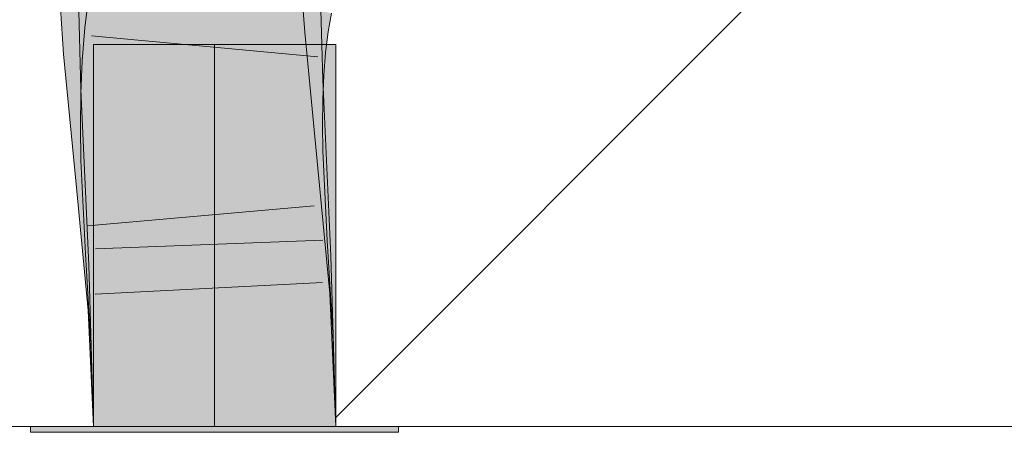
# Model space of a CAD drawing. Extents: x -500 to 300, y 62 to 1162.
# Tile 191 of 256: x 198.64 to 199.657, y 869.342 to 869.767. Entities that reach past the tile are written whole.
import ezdxf
from ezdxf.lldxf.tags import DXFTag

# ---------------------------------------------------------------- set-up
doc = ezdxf.new("R2010")
doc.units = 0
doc.layers.get('0').update_dxf_attribs({"lineweight": 13})
doc.layers.add('E_Detail_Linie_Text_Bem', color=7, linetype='Continuous', lineweight=13)
for name, color, linetype, lineweight, true_color in [('E_Detail_Wandschraffur', 7, 'Continuous', 5, 0xc0c0c0), ('E_Leerrohr 25-A06G93S78I', 7, 'Continuous', 9, 0xff8000), ('E_Leerrohr 25-Shading', 7, 'Continuous', 9, 0xff8000)]:
    doc.layers.add(name, color=color, linetype=linetype, lineweight=lineweight, true_color=true_color)
tags = doc.linetypes.add('fein_strichliert', pattern=[4, 1, -2, 1]).pattern_tags.tags
tags[8:9] = [DXFTag(74, 4), DXFTag(75, 0), DXFTag(340, '0'), DXFTag(46, 0.0), DXFTag(50, 0.0), DXFTag(44, 0.0), DXFTag(45, 0.0)]
tags[6:7] = [DXFTag(74, 4), DXFTag(75, 0), DXFTag(340, '0'), DXFTag(46, 0.0), DXFTag(50, 0.0), DXFTag(44, 0.0), DXFTag(45, 0.0)]
tags[4:5] = [DXFTag(74, 4), DXFTag(75, 0), DXFTag(340, '0'), DXFTag(46, 0.0), DXFTag(50, 0.0), DXFTag(44, 0.0), DXFTag(45, 0.0)]
tags = doc.linetypes.add('STRICHPUNKT2-A06G93S88I', pattern=[12.7, 6.35, -3.175, 0, -3.175]).pattern_tags.tags
tags[10:11] = [DXFTag(74, 4), DXFTag(75, 0), DXFTag(340, '0'), DXFTag(46, 0.0), DXFTag(50, 0.0), DXFTag(44, 0.0), DXFTag(45, 0.0)]
tags[8:9] = [DXFTag(74, 4), DXFTag(75, 0), DXFTag(340, '0'), DXFTag(46, 0.0), DXFTag(50, 0.0), DXFTag(44, 0.0), DXFTag(45, 0.0)]
tags[6:7] = [DXFTag(74, 4), DXFTag(75, 0), DXFTag(340, '0'), DXFTag(46, 0.0), DXFTag(50, 0.0), DXFTag(44, 0.0), DXFTag(45, 0.0)]
tags[4:5] = [DXFTag(74, 4), DXFTag(75, 0), DXFTag(340, '0'), DXFTag(46, 0.0), DXFTag(50, 0.0), DXFTag(44, 0.0), DXFTag(45, 0.0)]

# ---------------------------------------------------------------- blocks, each defined once
blk = doc.blocks.new('Shading-A06G93GX8I', base_point=(174.2543, 868.3318))
at = {"layer": 'E_Leerrohr 25-Shading', "color": 43, "true_color": 0xd7ab7f}
for points in [[(198.7482, 869.7874), (198.712, 869.793), (198.7441, 869.7552), (198.7076, 869.759)], [(198.932, 869.7945), (198.8955, 869.7922), (198.9349, 869.7544), (198.8985, 869.7511)], [(198.9167, 869.7391), (198.9154, 869.7926), (198.916, 869.7391), (198.9145, 869.7926)], [(198.9175, 869.7037), (198.9198, 869.7039), (198.9154, 869.7926), (198.9186, 869.7926)], [(198.9186, 869.7926), (198.9198, 869.7039), (198.9401, 869.7929), (198.9442, 869.7048)], [(198.9401, 869.7929), (198.9427, 869.7362), (198.9511, 869.793), (198.9527, 869.7351)], [(198.7042, 869.7805), (198.6825, 869.7791), (198.7099, 869.7341), (198.6859, 869.7319)], [(198.7403, 869.6967), (198.7402, 869.7027), (198.7012, 869.7899), (198.7361, 869.7903)], [(198.7367, 869.7053), (198.7012, 869.7899), (198.7034, 869.7061)], [(198.7224, 869.7352), (198.7191, 869.7814), (198.7099, 869.7341), (198.7042, 869.7805)], [(198.7402, 869.7027), (198.7378, 869.7903), (198.7361, 869.7903)], [(198.9285, 869.7814), (198.9268, 869.7818), (198.9237, 869.7603), (198.9229, 869.7604)], [(198.9237, 869.7603), (198.9246, 869.7602), (198.9285, 869.7814), (198.9294, 869.7812)], [(198.9246, 869.7602), (198.9251, 869.7601), (198.9294, 869.7812), (198.93, 869.7811)], [(198.9251, 869.7601), (198.9279, 869.7596), (198.93, 869.7811), (198.933, 869.7805)], [(198.933, 869.7805), (198.9279, 869.7596), (198.9597, 869.7746), (198.9537, 869.7557)], [(198.9537, 869.7557), (198.959, 869.7549), (198.9597, 869.7746), (198.9625, 869.774)], [(198.9237, 869.7603), (198.9229, 869.7604), (198.9201, 869.7372), (198.9199, 869.7372)], [(198.9201, 869.7372), (198.9208, 869.7371), (198.9237, 869.7603), (198.9246, 869.7602)], [(198.9208, 869.7371), (198.9214, 869.7371), (198.9246, 869.7602), (198.9251, 869.7601)], [(198.9214, 869.7371), (198.924, 869.7368), (198.9251, 869.7601), (198.9279, 869.7596)], [(198.7423, 869.7336), (198.7441, 869.7552), (198.7057, 869.7345), (198.7076, 869.759)], [(198.9349, 869.7544), (198.8985, 869.7511), (198.9477, 869.6215), (198.9113, 869.618)], [(198.9279, 869.7596), (198.924, 869.7368), (198.9537, 869.7557), (198.949, 869.7342)], [(198.949, 869.7342), (198.9563, 869.7335), (198.9537, 869.7557), (198.959, 869.7549)], [(198.7099, 869.7341), (198.6859, 869.7319), (198.7319, 869.6008), (198.6989, 869.5976)], [(198.7415, 869.7228), (198.7423, 869.7336), (198.7049, 869.725), (198.7057, 869.7345)], [(198.7353, 869.6011), (198.7224, 869.7352), (198.7319, 869.6008), (198.7099, 869.7341)], [(198.9175, 869.7037), (198.9167, 869.7391), (198.9169, 869.7037), (198.916, 869.7391)], [(198.9208, 869.7371), (198.9199, 869.7372), (198.9182, 869.7122), (198.9179, 869.7122)], [(198.9188, 869.7122), (198.9214, 869.7371), (198.9182, 869.7122), (198.9208, 869.7371)], [(198.9188, 869.7122), (198.9212, 869.712), (198.9214, 869.7371), (198.924, 869.7368)], [(198.924, 869.7368), (198.9212, 869.712), (198.949, 869.7342), (198.9458, 869.7106)], [(198.9427, 869.7362), (198.9442, 869.7048), (198.9527, 869.7351), (198.9535, 869.7051)], [(198.9458, 869.7106), (198.9545, 869.71), (198.949, 869.7342), (198.9563, 869.7335)], [(198.7415, 869.7228), (198.7049, 869.725), (198.7401, 869.6901), (198.7036, 869.691)], [(198.9188, 869.7122), (198.9179, 869.7122), (198.9172, 869.6857), (198.9169, 869.6857)], [(198.9172, 869.6857), (198.9193, 869.6857), (198.9188, 869.7122), (198.9212, 869.712)], [(198.9212, 869.712), (198.9193, 869.6857), (198.9458, 869.7106), (198.9441, 869.6851)], [(198.9441, 869.6851), (198.9535, 869.6848), (198.9458, 869.7106), (198.9545, 869.71)], [(198.7037, 869.6953), (198.7403, 869.6967), (198.7034, 869.7061), (198.7367, 869.7053)], [(198.9175, 869.7037), (198.9169, 869.7037), (198.9258, 869.5222), (198.9252, 869.5221)], [(198.9258, 869.5222), (198.9262, 869.5222), (198.9175, 869.7037), (198.9198, 869.7039)], [(198.9198, 869.7039), (198.9262, 869.5222), (198.9442, 869.7048), (198.9583, 869.5234)], [(198.9583, 869.5234), (198.9618, 869.5235), (198.9442, 869.7048), (198.9535, 869.7051)], [(198.7401, 869.6901), (198.7036, 869.691), (198.7398, 869.6574), (198.7032, 869.6573)], [(198.7403, 869.6967), (198.7037, 869.6953), (198.7486, 869.5156), (198.712, 869.5142)], [(198.9193, 869.6857), (198.9169, 869.6857), (198.9185, 869.658), (198.9166, 869.658)], [(198.9185, 869.658), (198.9436, 869.6581), (198.9193, 869.6857), (198.9441, 869.6851)], [(198.9436, 869.6581), (198.9532, 869.6581), (198.9441, 869.6851), (198.9535, 869.6848)], [(198.7398, 869.6574), (198.7032, 869.6573), (198.7404, 869.6234), (198.7038, 869.622)], [(198.9185, 869.658), (198.9166, 869.658), (198.9184, 869.6304), (198.917, 869.6304)], [(198.9536, 869.6318), (198.9532, 869.6581), (198.9184, 869.6304), (198.9185, 869.658)], [(198.9184, 869.6304), (198.917, 869.6304), (198.9219, 869.5374), (198.9214, 869.5374)], [(198.958, 869.5394), (198.9536, 869.6318), (198.9219, 869.5374), (198.9184, 869.6304)], [(198.7404, 869.6234), (198.7038, 869.622), (198.7449, 869.5278), (198.7083, 869.5258)], [(198.9477, 869.6215), (198.9113, 869.618), (198.9607, 869.4847), (198.9242, 869.4821)], [(198.7478, 869.4697), (198.7402, 869.5504), (198.6989, 869.5976), (198.7319, 869.6008)], [(198.7478, 869.4697), (198.6989, 869.5976), (198.7113, 869.4672)], [(198.7402, 869.5504), (198.7353, 869.6011), (198.7319, 869.6008)], [(198.9518, 869.539), (198.9214, 869.5374), (198.9617, 869.4439), (198.9272, 869.4423)], [(198.9638, 869.444), (198.958, 869.5394), (198.9617, 869.4439), (198.9518, 869.539)], [(198.7449, 869.5278), (198.7083, 869.5258), (198.7506, 869.4341), (198.7141, 869.4324)], [(198.9258, 869.5222), (198.9252, 869.5221), (198.9301, 869.3511)], [(198.9301, 869.3511), (198.9668, 869.3476), (198.9258, 869.5222), (198.9583, 869.5234)], [(198.9668, 869.3476), (198.9618, 869.5235), (198.9583, 869.5234)], [(198.7486, 869.5156), (198.712, 869.5142), (198.7534, 869.3476), (198.7168, 869.3476)], [(198.9607, 869.4847), (198.9242, 869.4821), (198.9668, 869.3476), (198.9301, 869.3476)], [(198.7478, 869.4697), (198.7113, 869.4672), (198.7534, 869.3476), (198.7168, 869.3476)], [(198.9668, 869.3476), (198.9617, 869.4439), (198.9301, 869.3476), (198.9272, 869.4423)], [(198.9668, 869.3476), (198.9638, 869.444), (198.9617, 869.4439)], [(198.7506, 869.4341), (198.7141, 869.4324), (198.7534, 869.3476), (198.7168, 869.3476)], [(198.9668, 869.3476), (198.9301, 869.3511), (198.9301, 869.3476)]]:
    blk.add_solid(points, dxfattribs=at)
at = {"layer": 'E_Leerrohr 25-Shading', "color": 31, "true_color": 0xfabd7f}
for points in [[(198.7418, 869.7904), (198.7378, 869.7903), (198.7402, 869.7027)], [(198.8955, 869.7922), (198.8073, 869.7868), (198.8985, 869.7511), (198.8104, 869.7432)], [(198.8268, 869.767), (198.8262, 869.7914), (198.8249, 869.7673), (198.824, 869.7914)], [(198.8305, 869.7915), (198.8262, 869.7914), (198.8268, 869.767)], [(198.8268, 869.767), (198.8293, 869.752), (198.8305, 869.7915), (198.8324, 869.7916)], [(198.8293, 869.752), (198.8379, 869.7006), (198.8324, 869.7916), (198.8372, 869.7916)], [(198.8379, 869.7006), (198.8511, 869.7011), (198.8372, 869.7916), (198.8528, 869.7918)], [(198.8463, 869.7723), (198.9229, 869.7604), (198.8428, 869.8), (198.9268, 869.7818)], [(198.8511, 869.7011), (198.9169, 869.7037), (198.8528, 869.7918), (198.9145, 869.7926)], [(198.7366, 869.7824), (198.7191, 869.7814), (198.7385, 869.7366), (198.7224, 869.7352)], [(198.7385, 869.7366), (198.7528, 869.7379), (198.7366, 869.7824), (198.7551, 869.7836)], [(198.8216, 869.7761), (198.7482, 869.7874), (198.8212, 869.7473), (198.7441, 869.7552)], [(198.8078, 869.7792), (198.7551, 869.7836), (198.81, 869.7498), (198.7539, 869.7595)], [(198.7416, 869.7797), (198.7408, 869.7385), (198.8175, 869.7684), (198.8197, 869.7326)], [(198.828, 869.7466), (198.8291, 869.7749), (198.8212, 869.7473), (198.8216, 869.7761)], [(198.828, 869.7466), (198.8312, 869.7463), (198.8291, 869.7749), (198.8326, 869.7744)], [(198.8312, 869.7463), (198.832, 869.7462), (198.8326, 869.7744), (198.8355, 869.7739)], [(198.8399, 869.7733), (198.8355, 869.7739), (198.8389, 869.7455), (198.832, 869.7462)], [(198.8389, 869.7455), (198.8487, 869.7445), (198.8399, 869.7733), (198.8463, 869.7723)], [(198.8487, 869.7445), (198.9199, 869.7372), (198.8463, 869.7723), (198.9229, 869.7604)], [(198.8217, 869.7), (198.8273, 869.7002), (198.8175, 869.7684), (198.8249, 869.7673)], [(198.8249, 869.7673), (198.8262, 869.7321), (198.8268, 869.767), (198.8278, 869.7319)], [(198.8293, 869.752), (198.8268, 869.767), (198.8278, 869.7319)], [(198.8212, 869.7473), (198.7441, 869.7552), (198.8214, 869.718), (198.7415, 869.7228)], [(198.7539, 869.7595), (198.7528, 869.7379), (198.81, 869.7498), (198.8104, 869.7432)], [(198.8985, 869.7511), (198.8104, 869.7432), (198.9113, 869.618), (198.8233, 869.6096)], [(198.8286, 869.7003), (198.8379, 869.7006), (198.8278, 869.7319), (198.8293, 869.752)], [(198.7528, 869.7379), (198.7523, 869.7309), (198.8104, 869.7432), (198.8123, 869.7241)], [(198.8275, 869.7177), (198.828, 869.7466), (198.8214, 869.718), (198.8212, 869.7473)], [(198.8275, 869.7177), (198.8288, 869.7175), (198.828, 869.7466), (198.8293, 869.7465)], [(198.8288, 869.7175), (198.8297, 869.7175), (198.8293, 869.7465), (198.832, 869.7462)], [(198.8389, 869.7455), (198.832, 869.7462), (198.8382, 869.717), (198.8297, 869.7175)], [(198.8382, 869.717), (198.8503, 869.7162), (198.8389, 869.7455), (198.8487, 869.7445)], [(198.8503, 869.7162), (198.9179, 869.7122), (198.8487, 869.7445), (198.9199, 869.7372)], [(198.7385, 869.7366), (198.7224, 869.7352), (198.7432, 869.6019), (198.7353, 869.6011)], [(198.7385, 869.7366), (198.7411, 869.6605), (198.7528, 869.7379), (198.7476, 869.6607)], [(198.7408, 869.7385), (198.7402, 869.7027), (198.8197, 869.7326), (198.8217, 869.7)], [(198.8123, 869.7241), (198.7523, 869.7309), (198.8171, 869.674), (198.7487, 869.6768)], [(198.8262, 869.7321), (198.8273, 869.7002), (198.8278, 869.7319), (198.8286, 869.7003)], [(198.8214, 869.718), (198.7415, 869.7228), (198.8222, 869.6881), (198.7401, 869.6901)], [(198.8275, 869.688), (198.8275, 869.7177), (198.8222, 869.6881), (198.8214, 869.718)], [(198.8285, 869.6879), (198.8297, 869.7175), (198.8275, 869.688), (198.8275, 869.7177)], [(198.8382, 869.717), (198.8297, 869.7175), (198.8379, 869.6877), (198.8285, 869.6879)], [(198.8379, 869.6877), (198.8511, 869.6874), (198.8382, 869.717), (198.8503, 869.7162)], [(198.8511, 869.6874), (198.9169, 869.6857), (198.8503, 869.7162), (198.9179, 869.7122)], [(198.8217, 869.7), (198.7402, 869.7027), (198.7403, 869.6967)], [(198.8344, 869.5187), (198.8217, 869.7), (198.7486, 869.5156), (198.744, 869.6969)], [(198.8355, 869.5188), (198.8273, 869.7002), (198.8344, 869.5187), (198.8217, 869.7)], [(198.8369, 869.5189), (198.8286, 869.7003), (198.8355, 869.5188), (198.8273, 869.7002)], [(198.8379, 869.7006), (198.8286, 869.7003), (198.8403, 869.519), (198.8369, 869.5189)], [(198.8403, 869.519), (198.8452, 869.5192), (198.8379, 869.7006), (198.8511, 869.7011)], [(198.8452, 869.5192), (198.9252, 869.5221), (198.8511, 869.7011), (198.9169, 869.7037)], [(198.8222, 869.6881), (198.7401, 869.6901), (198.8235, 869.6577), (198.7398, 869.6574)], [(198.744, 869.6969), (198.7403, 869.6967), (198.7486, 869.5156)], [(198.8282, 869.6577), (198.8285, 869.6879), (198.8235, 869.6577), (198.8222, 869.6881)], [(198.9169, 869.6857), (198.8285, 869.6879), (198.9166, 869.658), (198.8282, 869.6577)], [(198.7487, 869.6768), (198.7436, 869.6019), (198.8171, 869.674), (198.8233, 869.6096)], [(198.7411, 869.6605), (198.7432, 869.6019), (198.7476, 869.6607), (198.7436, 869.6019)], [(198.8235, 869.6577), (198.7398, 869.6574), (198.8252, 869.6268), (198.7404, 869.6234)], [(198.8287, 869.6269), (198.8282, 869.6577), (198.8252, 869.6268), (198.8235, 869.6577)], [(198.9166, 869.658), (198.8282, 869.6577), (198.917, 869.6304), (198.8287, 869.6269)], [(198.917, 869.6304), (198.8287, 869.6269), (198.9214, 869.5374), (198.8332, 869.5326)], [(198.8252, 869.6268), (198.7404, 869.6234), (198.8319, 869.5325), (198.7449, 869.5278)], [(198.9113, 869.618), (198.8233, 869.6096), (198.9242, 869.4821), (198.836, 869.4759)], [(198.8332, 869.5326), (198.8287, 869.6269), (198.8319, 869.5325), (198.8252, 869.6268)], [(198.836, 869.4759), (198.8233, 869.6096), (198.7478, 869.4697), (198.7432, 869.6019)], [(198.7433, 869.598), (198.7432, 869.6019), (198.7402, 869.5504), (198.7353, 869.6011)], [(198.7478, 869.4697), (198.7433, 869.598), (198.7402, 869.5504)], [(198.9214, 869.5374), (198.8332, 869.5326), (198.9272, 869.4423), (198.8389, 869.4382)], [(198.8332, 869.5326), (198.7449, 869.5278), (198.8389, 869.4382), (198.7506, 869.4341)], [(198.8418, 869.3476), (198.8355, 869.5188), (198.7534, 869.3476), (198.7486, 869.5156)], [(198.8418, 869.3476), (198.8369, 869.5189), (198.8355, 869.5188)], [(198.8403, 869.519), (198.8369, 869.5189), (198.8418, 869.3476)], [(198.8418, 869.3476), (198.8452, 869.5192), (198.8403, 869.519)], [(198.8418, 869.3476), (198.9301, 869.3476), (198.8452, 869.5192), (198.9252, 869.5221)], [(198.836, 869.4759), (198.7478, 869.4697), (198.8418, 869.3476), (198.7534, 869.3476)], [(198.9242, 869.4821), (198.836, 869.4759), (198.9301, 869.3476), (198.8418, 869.3476)], [(198.8389, 869.4382), (198.7506, 869.4341), (198.8418, 869.3476), (198.7534, 869.3476)], [(198.9272, 869.4423), (198.8389, 869.4382), (198.9301, 869.3476), (198.8418, 869.3476)]]:
    blk.add_solid(points, dxfattribs=at)
at = {"layer": 'E_Leerrohr 25-Shading', "color": 31, "true_color": 0xecb67f}
for points in [[(198.7168, 869.3476), (198.8327, 869.7416), (198.7168, 869.7416)], [(198.7168, 869.3476), (198.8418, 869.3476), (198.8327, 869.7416), (198.8401, 869.4763)], [(198.7168, 869.3476), (198.8327, 869.7416), (198.7168, 869.7416)], [(198.7168, 869.3476), (198.8418, 869.3476), (198.8327, 869.7416), (198.8401, 869.4763)], [(198.7168, 869.3476), (198.8327, 869.7416), (198.7168, 869.7416)], [(198.7168, 869.3476), (198.8418, 869.3476), (198.8327, 869.7416), (198.8401, 869.4763)], [(198.8401, 869.4763), (198.8366, 869.7416), (198.8327, 869.7416)], [(198.8401, 869.4763), (198.8366, 869.7416), (198.8327, 869.7416)], [(198.8401, 869.4763), (198.8366, 869.7416), (198.8327, 869.7416)], [(198.8418, 869.3476), (198.8418, 869.7416), (198.8366, 869.7416)], [(198.8418, 869.3476), (198.8418, 869.7416), (198.8366, 869.7416)], [(198.8418, 869.3476), (198.8418, 869.7416), (198.8366, 869.7416)], [(198.8418, 869.3476), (198.8635, 869.7416), (198.8458, 869.4767)], [(198.8635, 869.7416), (198.8418, 869.3476), (198.9668, 869.3481), (198.9668, 869.3476)], [(198.8418, 869.3476), (198.8635, 869.7416), (198.8458, 869.4767)], [(198.8635, 869.7416), (198.8418, 869.3476), (198.9668, 869.3481), (198.9668, 869.3476)], [(198.8418, 869.3476), (198.8635, 869.7416), (198.8458, 869.4767)], [(198.8635, 869.7416), (198.8418, 869.3476), (198.9668, 869.3481), (198.9668, 869.3476)], [(198.8542, 869.7416), (198.8418, 869.7416), (198.8418, 869.3476)], [(198.8542, 869.7416), (198.8418, 869.7416), (198.8418, 869.3476)], [(198.8542, 869.7416), (198.8418, 869.7416), (198.8418, 869.3476)], [(198.8635, 869.7416), (198.8542, 869.7416), (198.8458, 869.4767)], [(198.8635, 869.7416), (198.8542, 869.7416), (198.8458, 869.4767)], [(198.8635, 869.7416), (198.8542, 869.7416), (198.8458, 869.4767)], [(198.9147, 869.7416), (198.8635, 869.7416), (198.9564, 869.4846), (198.9668, 869.3481)], [(198.9147, 869.7416), (198.8635, 869.7416), (198.9564, 869.4846), (198.9668, 869.3481)], [(198.9147, 869.7416), (198.8635, 869.7416), (198.9564, 869.4846), (198.9668, 869.3481)], [(198.937, 869.7416), (198.9147, 869.7416), (198.9564, 869.4846)], [(198.937, 869.7416), (198.9147, 869.7416), (198.9564, 869.4846)], [(198.937, 869.7416), (198.9147, 869.7416), (198.9564, 869.4846)], [(198.9668, 869.3481), (198.9668, 869.7416), (198.937, 869.7416)], [(198.9668, 869.3481), (198.9668, 869.7416), (198.937, 869.7416)], [(198.9668, 869.3481), (198.9668, 869.7416), (198.937, 869.7416)], [(198.7628, 869.3476), (198.6518, 869.3476), (198.7632, 869.3416), (198.6518, 869.3416)], [(198.7628, 869.3476), (198.6518, 869.3476), (198.7632, 869.3416), (198.6518, 869.3416)], [(198.7628, 869.3476), (198.6518, 869.3476), (198.7632, 869.3416), (198.6518, 869.3416)], [(198.7959, 869.3416), (198.7958, 869.3476), (198.7632, 869.3416), (198.7628, 869.3476)], [(198.7959, 869.3416), (198.7958, 869.3476), (198.7632, 869.3416), (198.7628, 869.3476)], [(198.7959, 869.3416), (198.7958, 869.3476), (198.7632, 869.3416), (198.7628, 869.3476)], [(198.8418, 869.3416), (198.8418, 869.3476), (198.7959, 869.3416), (198.7958, 869.3476)], [(198.8418, 869.3416), (198.8418, 869.3476), (198.7959, 869.3416), (198.7958, 869.3476)], [(198.8418, 869.3416), (198.8418, 869.3476), (198.7959, 869.3416), (198.7958, 869.3476)], [(198.8743, 869.3476), (198.8418, 869.3476), (198.8743, 869.3416), (198.8418, 869.3416)], [(198.8743, 869.3476), (198.8418, 869.3476), (198.8743, 869.3416), (198.8418, 869.3416)], [(198.8743, 869.3476), (198.8418, 869.3476), (198.8743, 869.3416), (198.8418, 869.3416)], [(198.9525, 869.3416), (198.9527, 869.3476), (198.8743, 869.3416), (198.8743, 869.3476)], [(198.9525, 869.3416), (198.9527, 869.3476), (198.8743, 869.3416), (198.8743, 869.3476)], [(198.9525, 869.3416), (198.9527, 869.3476), (198.8743, 869.3416), (198.8743, 869.3476)], [(199.0318, 869.3416), (199.0318, 869.3476), (198.9525, 869.3416), (198.9527, 869.3476)], [(199.0318, 869.3416), (199.0318, 869.3476), (198.9525, 869.3416), (198.9527, 869.3476)], [(199.0318, 869.3416), (199.0318, 869.3476), (198.9525, 869.3416), (198.9527, 869.3476)]]:
    blk.add_solid(points, dxfattribs=at)
blk = doc.blocks.new('Referenz-A06G93S98I')
at = {"layer": 'E_Detail_Linie_Text_Bem', "linetype": 'Continuous', "ltscale": 0.13}
blk.add_line((204.1897, 869.3476), (192.3897, 869.3476), dxfattribs=at)
at = {"layer": 'E_Detail_Wandschraffur', "linetype": 'fein_strichliert', "ltscale": 0.13}
blk.add_line((198.9665, 869.3564), (199.5255, 869.9155), dxfattribs=at)
at = {"layer": 'E_Leerrohr 25-A06G93S78I', "linetype": 'Continuous', "ltscale": 0.13}
for p, q in [((198.712, 869.793), (198.7076, 869.7589)), ((198.932, 869.7945), (198.9349, 869.7544)), ((198.9511, 869.793), (198.9535, 869.7052)), ((198.7012, 869.7899), (198.7037, 869.6953)), ((198.6825, 869.7791), (198.6859, 869.7319)), ((198.9625, 869.774), (198.959, 869.7549)), ((198.7076, 869.7589), (198.7049, 869.7249)), ((198.7145, 869.7506), (198.9485, 869.7289)), ((198.9349, 869.7544), (198.9477, 869.6215)), ((198.959, 869.7549), (198.9563, 869.7335)), ((198.7168, 869.7416), (198.7168, 869.3476)), ((198.79, 869.7416), (198.7168, 869.7416)), ((198.7168, 869.7416), (198.7168, 869.3476)), ((198.79, 869.7416), (198.7168, 869.7416)), ((198.7168, 869.7416), (198.7168, 869.3476)), ((198.79, 869.7416), (198.7168, 869.7416)), ((198.8935, 869.7416), (198.79, 869.7416)), ((198.8935, 869.7416), (198.79, 869.7416)), ((198.8935, 869.7416), (198.79, 869.7416)), ((198.9668, 869.7416), (198.8935, 869.7416)), ((198.9668, 869.7416), (198.8935, 869.7416)), ((198.9668, 869.7416), (198.8935, 869.7416)), ((198.9668, 869.3476), (198.9668, 869.7416)), ((198.9668, 869.3476), (198.9668, 869.7416)), ((198.9668, 869.3476), (198.9668, 869.7416)), ((198.6859, 869.7319), (198.6989, 869.5976)), ((198.9563, 869.7335), (198.9545, 869.71)), ((198.7049, 869.7249), (198.7035, 869.6911)), ((198.9545, 869.71), (198.9535, 869.6848)), ((198.9535, 869.7052), (198.9618, 869.5235)), ((198.7035, 869.6911), (198.7032, 869.6573)), ((198.7037, 869.6953), (198.712, 869.5142)), ((198.9535, 869.6848), (198.9532, 869.6581)), ((198.7032, 869.6573), (198.7038, 869.622)), ((198.9532, 869.6581), (198.9536, 869.6319)), ((198.9536, 869.6319), (198.958, 869.5393)), ((198.7038, 869.622), (198.7083, 869.5258)), ((198.9477, 869.6215), (198.9607, 869.4847)), ((198.6989, 869.5976), (198.7113, 869.4671)), ((198.7105, 869.5547), (198.9446, 869.5751)), ((198.7187, 869.5309), (198.9536, 869.5397)), ((198.958, 869.5393), (198.9638, 869.444)), ((198.7083, 869.5258), (198.7141, 869.4324)), ((198.9618, 869.5235), (198.9668, 869.3476)), ((198.712, 869.5142), (198.7168, 869.3476)), ((198.7184, 869.4841), (198.9531, 869.496)), ((198.9607, 869.4847), (198.9668, 869.3476)), ((198.7113, 869.4671), (198.7168, 869.3476)), ((198.9638, 869.444), (198.9668, 869.3476)), ((198.7141, 869.4324), (198.7168, 869.3476)), ((198.6518, 869.3476), (198.6518, 869.3416)), ((198.7631, 869.3476), (198.6518, 869.3476)), ((198.6518, 869.3476), (198.6518, 869.3416)), ((198.7631, 869.3476), (198.6518, 869.3476)), ((198.6518, 869.3476), (198.6518, 869.3416)), ((198.7631, 869.3476), (198.6518, 869.3476)), ((198.79, 869.3476), (198.7168, 869.3476)), ((198.7168, 869.3476), (198.9668, 869.3476)), ((198.79, 869.3476), (198.7168, 869.3476)), ((198.7168, 869.3476), (198.9668, 869.3476)), ((198.79, 869.3476), (198.7168, 869.3476)), ((198.7168, 869.3476), (198.9668, 869.3476)), ((198.9205, 869.3476), (198.7631, 869.3476)), ((198.9205, 869.3476), (198.7631, 869.3476)), ((198.9205, 869.3476), (198.7631, 869.3476)), ((198.8935, 869.3476), (198.79, 869.3476)), ((198.8935, 869.3476), (198.79, 869.3476)), ((198.8935, 869.3476), (198.79, 869.3476)), ((198.9668, 869.3476), (198.8935, 869.3476)), ((198.9668, 869.3476), (198.8935, 869.3476)), ((198.9668, 869.3476), (198.8935, 869.3476)), ((199.0318, 869.3476), (198.9205, 869.3476)), ((199.0318, 869.3476), (198.9205, 869.3476)), ((199.0318, 869.3476), (198.9205, 869.3476)), ((199.0318, 869.3416), (199.0318, 869.3476)), ((199.0318, 869.3416), (199.0318, 869.3476)), ((199.0318, 869.3416), (199.0318, 869.3476)), ((198.7631, 869.3416), (198.6518, 869.3416)), ((198.7631, 869.3416), (198.6518, 869.3416)), ((198.7631, 869.3416), (198.6518, 869.3416)), ((198.9205, 869.3416), (198.7631, 869.3416)), ((198.9205, 869.3416), (198.7631, 869.3416)), ((198.9205, 869.3416), (198.7631, 869.3416)), ((199.0318, 869.3416), (198.9205, 869.3416)), ((199.0318, 869.3416), (198.9205, 869.3416)), ((199.0318, 869.3416), (198.9205, 869.3416))]:
    blk.add_line(p, q, dxfattribs=at)
at = {"layer": 'E_Leerrohr 25-A06G93S78I', "linetype": 'STRICHPUNKT2-A06G93S88I', "lineweight": 5, "ltscale": 0.13}
blk.add_line((198.8418, 869.3476), (198.8418, 869.7416), dxfattribs=at)
blk.add_line((198.8418, 869.3476), (198.8418, 869.7416), dxfattribs=at)
blk.add_line((198.8418, 869.3476), (198.8418, 869.7416), dxfattribs=at)

msp = doc.modelspace()

# ---------------------------------------------------------------- block references
at = {"color": 8, "lineweight": 25, "ltscale": 0.25, "true_color": 0x808080}
msp.add_blockref('Referenz-A06G93S98I', (0, 0), dxfattribs=at)
msp.add_blockref('Shading-A06G93GX8I', (174.2543, 868.3318))

doc.saveas('drawing.dxf')
